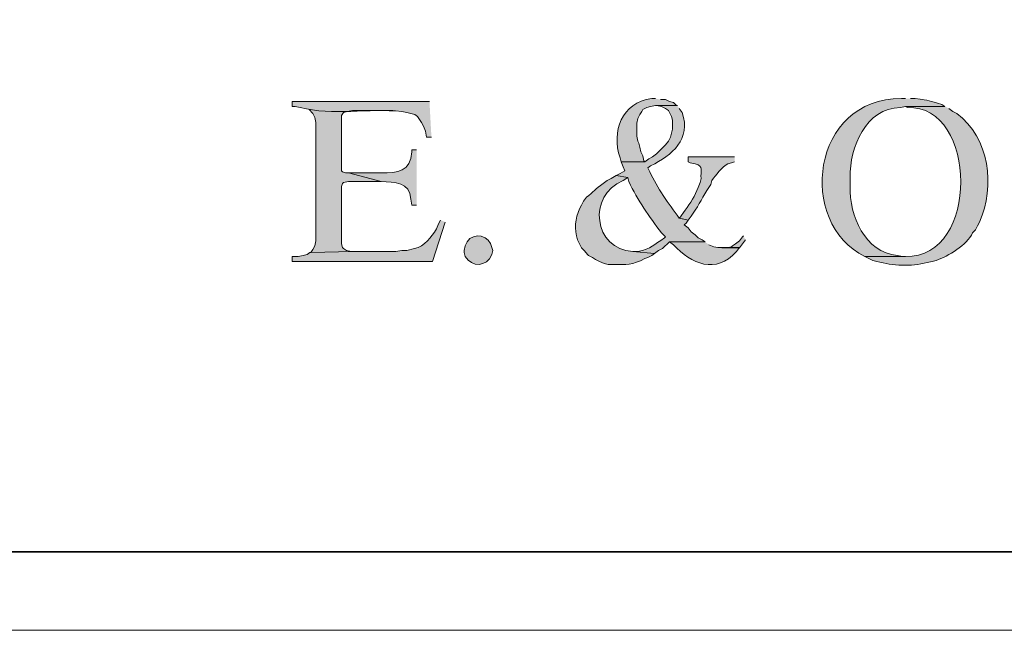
# Model space of a CAD drawing. Header units: inches. Extents: x 1352 to 2050, y -1711 to -1289.
# Tile 8 of 256: x 1500 to 1521, y -1711 to -1698. Entities that reach past the tile are written whole.
import ezdxf

# ---------------------------------------------------------------- set-up
doc = ezdxf.new("R2010")
doc.units = ezdxf.units.IN
doc.header["$MEASUREMENT"] = 0
doc.layers.add('图层 1', color=7, linetype='Continuous')

# ---------------------------------------------------------------- blocks, each defined once
blk = doc.blocks.new('block 4')
at = {"layer": '图层 1', "lineweight": 0}
blk.add_lwpolyline([(1352.197, -1289.051), (1647.55, -1289.051), (1647.55, -1711.067), (1352.197, -1711.067), (1352.197, -1289.051)], dxfattribs=at)
blk = doc.blocks.new('block 5')
at = {"layer": '图层 1', "lineweight": 0}
blk.add_lwpolyline([(1352.197, -1289.051), (1647.55, -1289.051), (1647.55, -1711.067), (1352.197, -1711.067), (1352.197, -1289.051)], dxfattribs=at)
blk = doc.blocks.new('block 7')
at = {"layer": '图层 1', "lineweight": 0}
blk.add_lwpolyline([(1352.197, -1289.051), (1647.55, -1289.051), (1647.55, -1711.067), (1352.197, -1711.067), (1352.197, -1289.051)], dxfattribs=at)
at = {"layer": '图层 1', "color": 250, "lineweight": 35, "true_color": 0x221814}
blk.add_lwpolyline([(1352.374, -1289.228), (1647.374, -1289.228), (1647.374, -1709.386), (1352.374, -1709.386), (1352.374, -1289.228)], dxfattribs=at)
blk = doc.blocks.new('block 8')
at = {"layer": '图层 1', "true_color": 0x221814}
h = blk.add_hatch(color=250, dxfattribs=at)
edge = h.paths.add_edge_path()
edge.add_spline(control_points=[(1508.491, -1699.729), (1508.491, -1699.729), (1505.549, -1699.729), (1505.549, -1699.729), (1505.549, -1699.729), (1505.549, -1699.835), (1505.549, -1699.835), (1505.549, -1699.835), (1505.612, -1699.835), (1505.612, -1699.835), (1505.612, -1699.835), (1505.718, -1699.856), (1505.718, -1699.856), (1506.428, -1700.036), (1507.18, -1699.869), (1507.898, -1699.941), (1507.898, -1699.941), (1508.004, -1699.962), (1508.004, -1699.962), (1508.004, -1699.962), (1508.174, -1700.004), (1508.174, -1700.004), (1508.174, -1700.004), (1508.237, -1700.046), (1508.237, -1700.046), (1508.237, -1700.046), (1508.322, -1700.174), (1508.322, -1700.174), (1508.322, -1700.174), (1508.364, -1700.259), (1508.364, -1700.259), (1508.364, -1700.259), (1508.406, -1700.364), (1508.406, -1700.364), (1508.406, -1700.364), (1508.427, -1700.491), (1508.427, -1700.491), (1508.427, -1700.491), (1508.533, -1700.491), (1508.533, -1700.491)], knot_values=[0, 0, 0, 0, 0.352778, 0.352778, 0.352778, 0.705556, 0.705556, 0.705556, 1.058333, 1.058333, 1.058333, 1.411111, 1.411111, 1.411111, 1.763889, 1.763889, 1.763889, 2.116667, 2.116667, 2.116667, 2.469444, 2.469444, 2.469444, 2.822222, 2.822222, 2.822222, 3.175, 3.175, 3.175, 3.527778, 3.527778, 3.527778, 3.880556, 3.880556, 3.880556, 4.233333, 4.233333, 4.233333, 4.586111, 4.586111, 4.586111, 4.586111], degree=3, periodic=0)
edge.add_line((1508.533, -1700.491), (1508.491, -1699.729))
h = blk.add_hatch(color=250, dxfattribs=at)
edge = h.paths.add_edge_path()
edge.add_spline(control_points=[(1513.338, -1699.666), (1513.338, -1699.666), (1513.254, -1699.666), (1513.254, -1699.666), (1512.602, -1699.745), (1512.389, -1700.371), (1512.576, -1700.936), (1512.576, -1700.936), (1512.597, -1701.02), (1512.597, -1701.02), (1512.597, -1701.02), (1513.106, -1701.02), (1513.106, -1701.02), (1513.106, -1701.02), (1513.084, -1700.999), (1513.084, -1700.999), (1513.084, -1700.999), (1513.063, -1700.893), (1513.063, -1700.893), (1513.063, -1700.893), (1513.021, -1700.809), (1513.021, -1700.809), (1513.021, -1700.809), (1512.999, -1700.703), (1512.999, -1700.703), (1512.999, -1700.703), (1512.978, -1700.618), (1512.978, -1700.618), (1512.978, -1700.618), (1512.957, -1700.576), (1512.957, -1700.576), (1512.957, -1700.576), (1512.936, -1700.47), (1512.936, -1700.47), (1512.936, -1700.47), (1512.936, -1700.195), (1512.936, -1700.195), (1512.936, -1700.195), (1512.957, -1700.089), (1512.957, -1700.089), (1512.957, -1700.089), (1512.999, -1700.004), (1512.999, -1700.004), (1512.999, -1700.004), (1513.042, -1699.941), (1513.042, -1699.941), (1513.042, -1699.941), (1513.063, -1699.898), (1513.063, -1699.898), (1513.063, -1699.898), (1513.148, -1699.856), (1513.148, -1699.856), (1513.148, -1699.856), (1513.232, -1699.835), (1513.232, -1699.835), (1513.232, -1699.835), (1513.338, -1699.814), (1513.338, -1699.814), (1513.338, -1699.814), (1513.804, -1699.814), (1513.804, -1699.814), (1513.804, -1699.814), (1513.783, -1699.814), (1513.783, -1699.814), (1513.783, -1699.814), (1513.719, -1699.75), (1513.719, -1699.75), (1513.719, -1699.75), (1513.635, -1699.729), (1513.635, -1699.729), (1513.635, -1699.729), (1513.55, -1699.687), (1513.55, -1699.687), (1513.55, -1699.687), (1513.444, -1699.687), (1513.444, -1699.687)], knot_values=[0, 0, 0, 0, 0.352778, 0.352778, 0.352778, 0.705556, 0.705556, 0.705556, 1.058333, 1.058333, 1.058333, 1.411111, 1.411111, 1.411111, 1.763889, 1.763889, 1.763889, 2.116667, 2.116667, 2.116667, 2.469444, 2.469444, 2.469444, 2.822222, 2.822222, 2.822222, 3.175, 3.175, 3.175, 3.527778, 3.527778, 3.527778, 3.880556, 3.880556, 3.880556, 4.233333, 4.233333, 4.233333, 4.586111, 4.586111, 4.586111, 4.938889, 4.938889, 4.938889, 5.291667, 5.291667, 5.291667, 5.644444, 5.644444, 5.644444, 5.997222, 5.997222, 5.997222, 6.35, 6.35, 6.35, 6.702778, 6.702778, 6.702778, 7.055556, 7.055556, 7.055556, 7.408333, 7.408333, 7.408333, 7.761111, 7.761111, 7.761111, 8.113889, 8.113889, 8.113889, 8.466667, 8.466667, 8.466667, 8.819444, 8.819444, 8.819444, 8.819444], degree=3, periodic=0)
edge.add_line((1513.444, -1699.687), (1513.338, -1699.666))
h = blk.add_hatch(color=250, dxfattribs=at)
edge = h.paths.add_edge_path()
edge.add_spline(control_points=[(1518.694, -1699.666), (1518.694, -1699.666), (1518.609, -1699.666), (1518.609, -1699.666), (1516.671, -1699.646), (1516.357, -1702.334), (1517.826, -1703.053), (1517.826, -1703.053), (1518.694, -1703.053), (1518.694, -1703.053), (1518.694, -1703.053), (1518.63, -1703.053), (1518.63, -1703.053), (1518.63, -1703.053), (1518.524, -1703.031), (1518.524, -1703.031), (1517.821, -1702.964), (1517.493, -1702.173), (1517.508, -1701.549), (1517.508, -1701.549), (1517.508, -1701.359), (1517.508, -1701.359), (1517.499, -1700.712), (1517.839, -1699.866), (1518.587, -1699.856), (1518.587, -1699.856), (1518.694, -1699.835), (1518.694, -1699.835), (1518.694, -1699.835), (1519.54, -1699.835), (1519.54, -1699.835), (1519.54, -1699.835), (1519.477, -1699.793), (1519.477, -1699.793), (1519.178, -1699.705), (1519.235, -1699.703), (1518.905, -1699.666), (1518.905, -1699.666), (1518.799, -1699.666), (1518.799, -1699.666)], knot_values=[0, 0, 0, 0, 0.352778, 0.352778, 0.352778, 0.705556, 0.705556, 0.705556, 1.058333, 1.058333, 1.058333, 1.411111, 1.411111, 1.411111, 1.763889, 1.763889, 1.763889, 2.116667, 2.116667, 2.116667, 2.469444, 2.469444, 2.469444, 2.822222, 2.822222, 2.822222, 3.175, 3.175, 3.175, 3.527778, 3.527778, 3.527778, 3.880556, 3.880556, 3.880556, 4.233333, 4.233333, 4.233333, 4.586111, 4.586111, 4.586111, 4.586111], degree=3, periodic=0)
edge.add_line((1518.799, -1699.666), (1518.694, -1699.666))
h = blk.add_hatch(color=250, dxfattribs=at)
edge = h.paths.add_edge_path()
edge.add_spline(control_points=[(1519.54, -1699.835), (1519.54, -1699.835), (1518.694, -1699.835), (1518.694, -1699.835), (1518.694, -1699.835), (1518.736, -1699.856), (1518.736, -1699.856), (1520.242, -1699.803), (1520.293, -1703.088), (1518.694, -1703.053), (1518.694, -1703.053), (1517.826, -1703.053), (1517.826, -1703.053), (1517.826, -1703.053), (1517.995, -1703.137), (1517.995, -1703.137), (1517.995, -1703.137), (1518.079, -1703.158), (1518.079, -1703.158), (1518.433, -1703.249), (1518.804, -1703.275), (1519.159, -1703.179), (1519.159, -1703.179), (1519.265, -1703.158), (1519.265, -1703.158), (1519.265, -1703.158), (1519.349, -1703.137), (1519.349, -1703.137), (1519.615, -1703.046), (1520.009, -1702.805), (1520.133, -1702.544), (1520.133, -1702.544), (1520.196, -1702.481), (1520.196, -1702.481), (1520.196, -1702.481), (1520.239, -1702.396), (1520.239, -1702.396), (1520.239, -1702.396), (1520.281, -1702.312), (1520.281, -1702.312), (1520.624, -1701.548), (1520.495, -1700.509), (1519.794, -1699.983), (1519.794, -1699.983), (1519.709, -1699.941), (1519.709, -1699.941), (1519.709, -1699.941), (1519.625, -1699.878), (1519.625, -1699.878)], knot_values=[0, 0, 0, 0, 0.352778, 0.352778, 0.352778, 0.705556, 0.705556, 0.705556, 1.058333, 1.058333, 1.058333, 1.411111, 1.411111, 1.411111, 1.763889, 1.763889, 1.763889, 2.116667, 2.116667, 2.116667, 2.469444, 2.469444, 2.469444, 2.822222, 2.822222, 2.822222, 3.175, 3.175, 3.175, 3.527778, 3.527778, 3.527778, 3.880556, 3.880556, 3.880556, 4.233333, 4.233333, 4.233333, 4.586111, 4.586111, 4.586111, 4.938889, 4.938889, 4.938889, 5.291667, 5.291667, 5.291667, 5.644444, 5.644444, 5.644444, 5.644444], degree=3, periodic=0)
edge.add_line((1519.625, -1699.878), (1519.54, -1699.835))
for points in [[(1505.909, -1699.898), (1505.994, -1699.983), (1506.035, -1700.067), (1506.057, -1700.174), (1506.057, -1702.713), (1506.035, -1702.819), (1505.994, -1702.904), (1505.951, -1702.968), (1506.841, -1702.947), (1506.819, -1702.947), (1506.713, -1702.925), (1506.65, -1702.883), (1506.628, -1702.861), (1506.607, -1702.777), (1506.607, -1701.55), (1506.628, -1701.486), (1506.65, -1701.465), (1506.755, -1701.444), (1507.454, -1701.444), (1506.755, -1701.254), (1506.693, -1701.254), (1506.628, -1701.232), (1506.607, -1701.211), (1506.607, -1700.025), (1506.65, -1699.962), (1506.734, -1699.941), (1506.841, -1699.92), (1507.708, -1699.92)], [(1515.222, -1702.608), (1515.201, -1702.629), (1515.137, -1702.714), (1515.053, -1702.777), (1514.989, -1702.82), (1514.968, -1702.841), (1514.862, -1702.862), (1514.757, -1702.862), (1515.137, -1702.862), (1515.264, -1702.692)]]:
    blk.add_hatch(color=250, dxfattribs=at).paths.add_polyline_path(points)
h = blk.add_hatch(color=250, dxfattribs=at)
edge = h.paths.add_edge_path()
edge.add_spline(control_points=[(1513.804, -1699.814), (1513.804, -1699.814), (1513.339, -1699.814), (1513.339, -1699.814), (1513.339, -1699.814), (1513.359, -1699.814), (1513.359, -1699.814), (1513.359, -1699.814), (1513.465, -1699.835), (1513.465, -1699.835), (1513.465, -1699.835), (1513.55, -1699.878), (1513.55, -1699.878), (1513.55, -1699.878), (1513.613, -1699.92), (1513.613, -1699.92), (1513.613, -1699.92), (1513.677, -1700.046), (1513.677, -1700.046), (1513.677, -1700.046), (1513.698, -1700.131), (1513.698, -1700.131), (1513.698, -1700.131), (1513.698, -1700.322), (1513.698, -1700.322), (1513.698, -1700.322), (1513.656, -1700.491), (1513.656, -1700.491), (1513.656, -1700.491), (1513.613, -1700.576), (1513.613, -1700.576), (1513.613, -1700.576), (1513.55, -1700.66), (1513.55, -1700.66), (1513.55, -1700.66), (1513.359, -1700.851), (1513.359, -1700.851), (1513.359, -1700.851), (1513.275, -1700.915), (1513.275, -1700.915), (1513.275, -1700.915), (1513.191, -1700.957), (1513.191, -1700.957), (1513.191, -1700.957), (1513.106, -1701.02), (1513.106, -1701.02), (1513.106, -1701.02), (1512.597, -1701.02), (1512.597, -1701.02), (1512.597, -1701.02), (1512.64, -1701.126), (1512.64, -1701.126), (1512.64, -1701.126), (1512.682, -1701.211), (1512.682, -1701.211), (1512.682, -1701.211), (1512.577, -1701.274), (1512.577, -1701.274), (1512.577, -1701.274), (1512.492, -1701.317), (1512.492, -1701.317), (1512.492, -1701.317), (1512.746, -1701.359), (1512.746, -1701.359), (1512.746, -1701.359), (1512.767, -1701.444), (1512.767, -1701.444), (1512.951, -1701.847), (1513.199, -1702.192), (1513.465, -1702.544), (1513.465, -1702.544), (1513.55, -1702.629), (1513.55, -1702.629), (1513.55, -1702.629), (1513.529, -1702.65), (1513.529, -1702.65), (1513.287, -1702.81), (1513.254, -1702.874), (1512.958, -1702.947), (1512.958, -1702.947), (1512.851, -1702.947), (1512.851, -1702.947), (1512.851, -1702.947), (1513.317, -1702.989), (1513.317, -1702.989), (1513.317, -1702.989), (1513.402, -1702.925), (1513.402, -1702.925), (1513.402, -1702.925), (1513.487, -1702.883), (1513.487, -1702.883), (1513.487, -1702.883), (1513.635, -1702.735), (1513.635, -1702.735), (1513.635, -1702.735), (1514.397, -1702.735), (1514.397, -1702.735), (1514.397, -1702.735), (1514.333, -1702.692), (1514.333, -1702.692), (1514.333, -1702.692), (1514.249, -1702.65), (1514.249, -1702.65), (1514.249, -1702.65), (1514.185, -1702.587), (1514.185, -1702.587), (1514.185, -1702.587), (1514.101, -1702.523), (1514.101, -1702.523), (1514.101, -1702.523), (1514.037, -1702.438), (1514.037, -1702.438), (1514.037, -1702.438), (1513.952, -1702.375), (1513.952, -1702.375), (1513.952, -1702.375), (1513.994, -1702.333), (1513.994, -1702.333), (1513.994, -1702.333), (1514.037, -1702.269), (1514.037, -1702.269), (1514.037, -1702.269), (1513.846, -1702.227), (1513.846, -1702.227), (1513.608, -1701.912), (1513.383, -1701.59), (1513.211, -1701.232), (1513.211, -1701.232), (1513.169, -1701.147), (1513.169, -1701.147), (1513.169, -1701.147), (1513.232, -1701.105), (1513.232, -1701.105), (1513.696, -1700.875), (1514.101, -1700.541), (1513.91, -1699.962), (1513.91, -1699.962), (1513.846, -1699.878), (1513.846, -1699.878)], knot_values=[0, 0, 0, 0, 0.352778, 0.352778, 0.352778, 0.705556, 0.705556, 0.705556, 1.058333, 1.058333, 1.058333, 1.411111, 1.411111, 1.411111, 1.763889, 1.763889, 1.763889, 2.116667, 2.116667, 2.116667, 2.469444, 2.469444, 2.469444, 2.822222, 2.822222, 2.822222, 3.175, 3.175, 3.175, 3.527778, 3.527778, 3.527778, 3.880556, 3.880556, 3.880556, 4.233333, 4.233333, 4.233333, 4.586111, 4.586111, 4.586111, 4.938889, 4.938889, 4.938889, 5.291667, 5.291667, 5.291667, 5.644444, 5.644444, 5.644444, 5.997222, 5.997222, 5.997222, 6.35, 6.35, 6.35, 6.702778, 6.702778, 6.702778, 7.055556, 7.055556, 7.055556, 7.408333, 7.408333, 7.408333, 7.761111, 7.761111, 7.761111, 8.113889, 8.113889, 8.113889, 8.466667, 8.466667, 8.466667, 8.819444, 8.819444, 8.819444, 9.172222, 9.172222, 9.172222, 9.525, 9.525, 9.525, 9.877778, 9.877778, 9.877778, 10.230556, 10.230556, 10.230556, 10.583333, 10.583333, 10.583333, 10.936111, 10.936111, 10.936111, 11.288889, 11.288889, 11.288889, 11.641667, 11.641667, 11.641667, 11.994444, 11.994444, 11.994444, 12.347222, 12.347222, 12.347222, 12.7, 12.7, 12.7, 13.052778, 13.052778, 13.052778, 13.405556, 13.405556, 13.405556, 13.758333, 13.758333, 13.758333, 14.111111, 14.111111, 14.111111, 14.463889, 14.463889, 14.463889, 14.816667, 14.816667, 14.816667, 15.169444, 15.169444, 15.169444, 15.522222, 15.522222, 15.522222, 15.875, 15.875, 15.875, 16.227778, 16.227778, 16.227778, 16.227778], degree=3, periodic=0)
edge.add_line((1513.846, -1699.878), (1513.804, -1699.814))
h = blk.add_hatch(color=250, dxfattribs=at)
edge = h.paths.add_edge_path()
edge.add_spline(control_points=[(1508.216, -1700.766), (1508.216, -1700.766), (1508.11, -1700.766), (1508.11, -1700.766), (1508.11, -1700.766), (1508.11, -1700.809), (1508.11, -1700.809), (1508.093, -1701.229), (1507.809, -1701.269), (1507.454, -1701.254), (1507.454, -1701.254), (1506.755, -1701.254), (1506.755, -1701.254), (1506.755, -1701.254), (1507.454, -1701.444), (1507.454, -1701.444), (1507.742, -1701.467), (1508.078, -1701.443), (1508.089, -1701.825), (1508.089, -1701.825), (1508.11, -1701.951), (1508.11, -1701.951), (1508.11, -1701.951), (1508.216, -1701.951), (1508.216, -1701.951)], knot_values=[0, 0, 0, 0, 0.352778, 0.352778, 0.352778, 0.705556, 0.705556, 0.705556, 1.058333, 1.058333, 1.058333, 1.411111, 1.411111, 1.411111, 1.763889, 1.763889, 1.763889, 2.116667, 2.116667, 2.116667, 2.469444, 2.469444, 2.469444, 2.822222, 2.822222, 2.822222, 2.822222], degree=3, periodic=0)
edge.add_line((1508.216, -1701.951), (1508.216, -1700.766))
h = blk.add_hatch(color=250, dxfattribs=at)
edge = h.paths.add_edge_path()
edge.add_spline(control_points=[(1515.031, -1700.915), (1515.031, -1700.915), (1514.037, -1700.915), (1514.037, -1700.915), (1514.037, -1700.915), (1514.037, -1701.02), (1514.037, -1701.02), (1514.037, -1701.02), (1514.079, -1701.041), (1514.079, -1701.041), (1514.079, -1701.041), (1514.185, -1701.063), (1514.185, -1701.063), (1514.39, -1701.111), (1514.291, -1701.221), (1514.312, -1701.38), (1514.312, -1701.38), (1514.29, -1701.465), (1514.29, -1701.465), (1514.29, -1701.465), (1514.248, -1701.57), (1514.248, -1701.57), (1514.188, -1701.749), (1514.078, -1701.903), (1513.973, -1702.057), (1513.973, -1702.057), (1513.847, -1702.227), (1513.847, -1702.227), (1513.847, -1702.227), (1514.037, -1702.269), (1514.037, -1702.269), (1514.037, -1702.269), (1514.1, -1702.184), (1514.1, -1702.184), (1514.1, -1702.184), (1514.142, -1702.121), (1514.142, -1702.121), (1514.274, -1701.948), (1514.355, -1701.748), (1514.481, -1701.57), (1514.481, -1701.57), (1514.524, -1701.507), (1514.524, -1701.507), (1514.524, -1701.507), (1514.545, -1701.422), (1514.545, -1701.422), (1514.64, -1701.297), (1514.741, -1701.15), (1514.883, -1701.063), (1514.883, -1701.063), (1514.968, -1701.041), (1514.968, -1701.041), (1514.968, -1701.041), (1515.031, -1701.02), (1515.031, -1701.02)], knot_values=[0, 0, 0, 0, 0.352778, 0.352778, 0.352778, 0.705556, 0.705556, 0.705556, 1.058333, 1.058333, 1.058333, 1.411111, 1.411111, 1.411111, 1.763889, 1.763889, 1.763889, 2.116667, 2.116667, 2.116667, 2.469444, 2.469444, 2.469444, 2.822222, 2.822222, 2.822222, 3.175, 3.175, 3.175, 3.527778, 3.527778, 3.527778, 3.880556, 3.880556, 3.880556, 4.233333, 4.233333, 4.233333, 4.586111, 4.586111, 4.586111, 4.938889, 4.938889, 4.938889, 5.291667, 5.291667, 5.291667, 5.644444, 5.644444, 5.644444, 5.997222, 5.997222, 5.997222, 6.35, 6.35, 6.35, 6.35], degree=3, periodic=0)
edge.add_line((1515.031, -1701.02), (1515.031, -1700.915))
h = blk.add_hatch(color=250, dxfattribs=at)
edge = h.paths.add_edge_path()
edge.add_spline(control_points=[(1512.492, -1701.317), (1512.492, -1701.317), (1512.385, -1701.38), (1512.385, -1701.38), (1512.385, -1701.38), (1512.301, -1701.422), (1512.301, -1701.422), (1512.301, -1701.422), (1512.216, -1701.486), (1512.216, -1701.486), (1512.041, -1701.597), (1512.013, -1701.667), (1511.856, -1701.782), (1511.856, -1701.782), (1511.793, -1701.867), (1511.793, -1701.867), (1511.793, -1701.867), (1511.751, -1701.952), (1511.751, -1701.952), (1511.633, -1702.146), (1511.589, -1702.386), (1511.645, -1702.608), (1511.645, -1702.608), (1511.666, -1702.692), (1511.666, -1702.692), (1511.666, -1702.692), (1511.751, -1702.862), (1511.751, -1702.862), (1511.751, -1702.862), (1511.814, -1702.926), (1511.814, -1702.926), (1511.814, -1702.926), (1511.878, -1703.01), (1511.878, -1703.01), (1511.878, -1703.01), (1511.899, -1703.031), (1511.899, -1703.031), (1511.899, -1703.031), (1511.984, -1703.073), (1511.984, -1703.073), (1511.984, -1703.073), (1512.047, -1703.116), (1512.047, -1703.116), (1512.047, -1703.116), (1512.132, -1703.158), (1512.132, -1703.158), (1512.132, -1703.158), (1512.237, -1703.201), (1512.237, -1703.201), (1512.237, -1703.201), (1512.323, -1703.221), (1512.323, -1703.221), (1512.323, -1703.221), (1512.428, -1703.221), (1512.428, -1703.221), (1512.714, -1703.225), (1512.839, -1703.236), (1513.105, -1703.095), (1513.105, -1703.095), (1513.169, -1703.073), (1513.169, -1703.073), (1513.169, -1703.073), (1513.254, -1703.031), (1513.254, -1703.031), (1513.254, -1703.031), (1513.317, -1702.989), (1513.317, -1702.989), (1513.317, -1702.989), (1512.852, -1702.947), (1512.852, -1702.947), (1512.011, -1702.9), (1511.863, -1701.743), (1512.64, -1701.422), (1512.64, -1701.422), (1512.746, -1701.359), (1512.746, -1701.359)], knot_values=[0, 0, 0, 0, 0.352778, 0.352778, 0.352778, 0.705556, 0.705556, 0.705556, 1.058333, 1.058333, 1.058333, 1.411111, 1.411111, 1.411111, 1.763889, 1.763889, 1.763889, 2.116667, 2.116667, 2.116667, 2.469444, 2.469444, 2.469444, 2.822222, 2.822222, 2.822222, 3.175, 3.175, 3.175, 3.527778, 3.527778, 3.527778, 3.880556, 3.880556, 3.880556, 4.233333, 4.233333, 4.233333, 4.586111, 4.586111, 4.586111, 4.938889, 4.938889, 4.938889, 5.291667, 5.291667, 5.291667, 5.644444, 5.644444, 5.644444, 5.997222, 5.997222, 5.997222, 6.35, 6.35, 6.35, 6.702778, 6.702778, 6.702778, 7.055556, 7.055556, 7.055556, 7.408333, 7.408333, 7.408333, 7.761111, 7.761111, 7.761111, 8.113889, 8.113889, 8.113889, 8.466667, 8.466667, 8.466667, 8.819444, 8.819444, 8.819444, 8.819444], degree=3, periodic=0)
edge.add_line((1512.746, -1701.359), (1512.492, -1701.317))
h = blk.add_hatch(color=250, dxfattribs=at)
edge = h.paths.add_edge_path()
edge.add_spline(control_points=[(1508.724, -1702.269), (1508.724, -1702.269), (1508.681, -1702.354), (1508.681, -1702.354), (1508.681, -1702.354), (1508.639, -1702.459), (1508.639, -1702.459), (1508.529, -1702.636), (1508.388, -1702.833), (1508.173, -1702.883), (1508.173, -1702.883), (1508.004, -1702.925), (1508.004, -1702.925), (1508.004, -1702.925), (1507.899, -1702.925), (1507.899, -1702.925), (1507.899, -1702.925), (1507.772, -1702.947), (1507.772, -1702.947), (1507.772, -1702.947), (1506.84, -1702.947), (1506.84, -1702.947), (1506.84, -1702.947), (1505.951, -1702.968), (1505.951, -1702.968), (1505.951, -1702.968), (1505.93, -1702.968), (1505.93, -1702.968), (1505.93, -1702.968), (1505.866, -1703.01), (1505.866, -1703.01), (1505.866, -1703.01), (1505.782, -1703.031), (1505.782, -1703.031), (1505.782, -1703.031), (1505.676, -1703.053), (1505.676, -1703.053), (1505.676, -1703.053), (1505.549, -1703.053), (1505.549, -1703.053), (1505.549, -1703.053), (1505.549, -1703.158), (1505.549, -1703.158), (1505.549, -1703.158), (1508.555, -1703.158), (1508.555, -1703.158), (1508.555, -1703.158), (1508.83, -1702.312), (1508.83, -1702.312)], knot_values=[0, 0, 0, 0, 0.352778, 0.352778, 0.352778, 0.705556, 0.705556, 0.705556, 1.058333, 1.058333, 1.058333, 1.411111, 1.411111, 1.411111, 1.763889, 1.763889, 1.763889, 2.116667, 2.116667, 2.116667, 2.469444, 2.469444, 2.469444, 2.822222, 2.822222, 2.822222, 3.175, 3.175, 3.175, 3.527778, 3.527778, 3.527778, 3.880556, 3.880556, 3.880556, 4.233333, 4.233333, 4.233333, 4.586111, 4.586111, 4.586111, 4.938889, 4.938889, 4.938889, 5.291667, 5.291667, 5.291667, 5.644444, 5.644444, 5.644444, 5.644444], degree=3, periodic=0)
edge.add_line((1508.83, -1702.312), (1508.724, -1702.269))
h = blk.add_hatch(color=250, dxfattribs=at)
edge = h.paths.add_edge_path()
edge.add_spline(control_points=[(1509.232, -1702.925), (1509.232, -1702.925), (1509.254, -1702.82), (1509.254, -1702.82), (1509.254, -1702.82), (1509.296, -1702.735), (1509.296, -1702.735), (1509.437, -1702.518), (1509.796, -1702.597), (1509.825, -1702.861), (1509.825, -1702.861), (1509.846, -1702.925), (1509.846, -1702.925), (1509.846, -1702.925), (1509.825, -1703.01), (1509.825, -1703.01), (1509.717, -1703.28), (1509.403, -1703.286), (1509.254, -1703.052), (1509.254, -1703.052), (1509.232, -1702.968), (1509.232, -1702.968), (1509.232, -1702.968), (1509.232, -1702.925), (1509.232, -1702.925)], knot_values=[0, 0, 0, 0, 0.352778, 0.352778, 0.352778, 0.705556, 0.705556, 0.705556, 1.058333, 1.058333, 1.058333, 1.411111, 1.411111, 1.411111, 1.763889, 1.763889, 1.763889, 2.116667, 2.116667, 2.116667, 2.469444, 2.469444, 2.469444, 2.822222, 2.822222, 2.822222, 2.822222], degree=3, periodic=0)
edge.add_line((1509.232, -1702.925), (1509.232, -1702.925))
h = blk.add_hatch(color=250, dxfattribs=at)
edge = h.paths.add_edge_path()
edge.add_spline(control_points=[(1514.397, -1702.735), (1514.397, -1702.735), (1513.635, -1702.735), (1513.635, -1702.735), (1513.635, -1702.735), (1513.719, -1702.798), (1513.719, -1702.798), (1514.106, -1703.217), (1514.628, -1703.434), (1515.074, -1702.947), (1515.074, -1702.947), (1515.138, -1702.861), (1515.138, -1702.861), (1515.138, -1702.861), (1514.671, -1702.861), (1514.671, -1702.861), (1514.671, -1702.861), (1514.587, -1702.841), (1514.587, -1702.841), (1514.587, -1702.841), (1514.481, -1702.798), (1514.481, -1702.798)], knot_values=[0, 0, 0, 0, 0.352778, 0.352778, 0.352778, 0.705556, 0.705556, 0.705556, 1.058333, 1.058333, 1.058333, 1.411111, 1.411111, 1.411111, 1.763889, 1.763889, 1.763889, 2.116667, 2.116667, 2.116667, 2.469444, 2.469444, 2.469444, 2.469444], degree=3, periodic=0)
edge.add_line((1514.481, -1702.798), (1514.397, -1702.735))
at = {"layer": '图层 1', "lineweight": 0}
for points in [[(1352.197, -1289.051), (1647.55, -1289.051), (1647.55, -1711.067), (1352.197, -1711.067), (1352.197, -1289.051)], [(1505.909, -1699.898), (1505.994, -1699.983), (1506.035, -1700.067), (1506.057, -1700.174), (1506.057, -1702.713), (1506.035, -1702.819), (1505.994, -1702.904), (1505.951, -1702.968), (1506.841, -1702.947), (1506.819, -1702.947), (1506.713, -1702.925), (1506.65, -1702.883), (1506.628, -1702.861), (1506.607, -1702.777), (1506.607, -1701.55), (1506.628, -1701.486), (1506.65, -1701.465), (1506.755, -1701.444), (1507.454, -1701.444), (1506.755, -1701.254), (1506.693, -1701.254), (1506.628, -1701.232), (1506.607, -1701.211), (1506.607, -1700.025), (1506.65, -1699.962), (1506.734, -1699.941), (1506.841, -1699.92), (1507.708, -1699.92)], [(1515.222, -1702.608), (1515.201, -1702.629), (1515.137, -1702.714), (1515.053, -1702.777), (1514.989, -1702.82), (1514.968, -1702.841), (1514.862, -1702.862), (1514.757, -1702.862), (1515.137, -1702.862), (1515.264, -1702.692)]]:
    blk.add_lwpolyline(points, dxfattribs=at)
for points, knots in [([(1508.491, -1699.729), (1508.491, -1699.729), (1505.549, -1699.729), (1505.549, -1699.729), (1505.549, -1699.729), (1505.549, -1699.835), (1505.549, -1699.835), (1505.549, -1699.835), (1505.612, -1699.835), (1505.612, -1699.835), (1505.612, -1699.835), (1505.718, -1699.856), (1505.718, -1699.856), (1506.428, -1700.036), (1507.18, -1699.869), (1507.898, -1699.941), (1507.898, -1699.941), (1508.004, -1699.962), (1508.004, -1699.962), (1508.004, -1699.962), (1508.174, -1700.004), (1508.174, -1700.004), (1508.174, -1700.004), (1508.237, -1700.046), (1508.237, -1700.046), (1508.237, -1700.046), (1508.322, -1700.174), (1508.322, -1700.174), (1508.322, -1700.174), (1508.364, -1700.259), (1508.364, -1700.259), (1508.364, -1700.259), (1508.406, -1700.364), (1508.406, -1700.364), (1508.406, -1700.364), (1508.427, -1700.491), (1508.427, -1700.491), (1508.427, -1700.491), (1508.533, -1700.491), (1508.533, -1700.491)], [0, 0, 0, 0, 1, 1, 1, 2, 2, 2, 3, 3, 3, 4, 4, 4, 5, 5, 5, 6, 6, 6, 7, 7, 7, 8, 8, 8, 9, 9, 9, 10, 10, 10, 11, 11, 11, 12, 12, 12, 13, 13, 13, 13]), ([(1513.338, -1699.666), (1513.338, -1699.666), (1513.254, -1699.666), (1513.254, -1699.666), (1512.602, -1699.745), (1512.389, -1700.371), (1512.576, -1700.936), (1512.576, -1700.936), (1512.597, -1701.02), (1512.597, -1701.02), (1512.597, -1701.02), (1513.106, -1701.02), (1513.106, -1701.02), (1513.106, -1701.02), (1513.084, -1700.999), (1513.084, -1700.999), (1513.084, -1700.999), (1513.063, -1700.893), (1513.063, -1700.893), (1513.063, -1700.893), (1513.021, -1700.809), (1513.021, -1700.809), (1513.021, -1700.809), (1512.999, -1700.703), (1512.999, -1700.703), (1512.999, -1700.703), (1512.978, -1700.618), (1512.978, -1700.618), (1512.978, -1700.618), (1512.957, -1700.576), (1512.957, -1700.576), (1512.957, -1700.576), (1512.936, -1700.47), (1512.936, -1700.47), (1512.936, -1700.47), (1512.936, -1700.195), (1512.936, -1700.195), (1512.936, -1700.195), (1512.957, -1700.089), (1512.957, -1700.089), (1512.957, -1700.089), (1512.999, -1700.004), (1512.999, -1700.004), (1512.999, -1700.004), (1513.042, -1699.941), (1513.042, -1699.941), (1513.042, -1699.941), (1513.063, -1699.898), (1513.063, -1699.898), (1513.063, -1699.898), (1513.148, -1699.856), (1513.148, -1699.856), (1513.148, -1699.856), (1513.232, -1699.835), (1513.232, -1699.835), (1513.232, -1699.835), (1513.338, -1699.814), (1513.338, -1699.814), (1513.338, -1699.814), (1513.804, -1699.814), (1513.804, -1699.814), (1513.804, -1699.814), (1513.783, -1699.814), (1513.783, -1699.814), (1513.783, -1699.814), (1513.719, -1699.75), (1513.719, -1699.75), (1513.719, -1699.75), (1513.635, -1699.729), (1513.635, -1699.729), (1513.635, -1699.729), (1513.55, -1699.687), (1513.55, -1699.687), (1513.55, -1699.687), (1513.444, -1699.687), (1513.444, -1699.687)], [0, 0, 0, 0, 1, 1, 1, 2, 2, 2, 3, 3, 3, 4, 4, 4, 5, 5, 5, 6, 6, 6, 7, 7, 7, 8, 8, 8, 9, 9, 9, 10, 10, 10, 11, 11, 11, 12, 12, 12, 13, 13, 13, 14, 14, 14, 15, 15, 15, 16, 16, 16, 17, 17, 17, 18, 18, 18, 19, 19, 19, 20, 20, 20, 21, 21, 21, 22, 22, 22, 23, 23, 23, 24, 24, 24, 25, 25, 25, 25]), ([(1518.694, -1699.666), (1518.694, -1699.666), (1518.609, -1699.666), (1518.609, -1699.666), (1516.671, -1699.646), (1516.357, -1702.334), (1517.826, -1703.053), (1517.826, -1703.053), (1518.694, -1703.053), (1518.694, -1703.053), (1518.694, -1703.053), (1518.63, -1703.053), (1518.63, -1703.053), (1518.63, -1703.053), (1518.524, -1703.031), (1518.524, -1703.031), (1517.821, -1702.964), (1517.493, -1702.173), (1517.508, -1701.549), (1517.508, -1701.549), (1517.508, -1701.359), (1517.508, -1701.359), (1517.499, -1700.712), (1517.839, -1699.866), (1518.587, -1699.856), (1518.587, -1699.856), (1518.694, -1699.835), (1518.694, -1699.835), (1518.694, -1699.835), (1519.54, -1699.835), (1519.54, -1699.835), (1519.54, -1699.835), (1519.477, -1699.793), (1519.477, -1699.793), (1519.178, -1699.705), (1519.235, -1699.703), (1518.905, -1699.666), (1518.905, -1699.666), (1518.799, -1699.666), (1518.799, -1699.666)], [0, 0, 0, 0, 1, 1, 1, 2, 2, 2, 3, 3, 3, 4, 4, 4, 5, 5, 5, 6, 6, 6, 7, 7, 7, 8, 8, 8, 9, 9, 9, 10, 10, 10, 11, 11, 11, 12, 12, 12, 13, 13, 13, 13]), ([(1519.54, -1699.835), (1519.54, -1699.835), (1518.694, -1699.835), (1518.694, -1699.835), (1518.694, -1699.835), (1518.736, -1699.856), (1518.736, -1699.856), (1520.242, -1699.803), (1520.293, -1703.088), (1518.694, -1703.053), (1518.694, -1703.053), (1517.826, -1703.053), (1517.826, -1703.053), (1517.826, -1703.053), (1517.995, -1703.137), (1517.995, -1703.137), (1517.995, -1703.137), (1518.079, -1703.158), (1518.079, -1703.158), (1518.433, -1703.249), (1518.804, -1703.275), (1519.159, -1703.179), (1519.159, -1703.179), (1519.265, -1703.158), (1519.265, -1703.158), (1519.265, -1703.158), (1519.349, -1703.137), (1519.349, -1703.137), (1519.615, -1703.046), (1520.009, -1702.805), (1520.133, -1702.544), (1520.133, -1702.544), (1520.196, -1702.481), (1520.196, -1702.481), (1520.196, -1702.481), (1520.239, -1702.396), (1520.239, -1702.396), (1520.239, -1702.396), (1520.281, -1702.312), (1520.281, -1702.312), (1520.624, -1701.548), (1520.495, -1700.509), (1519.794, -1699.983), (1519.794, -1699.983), (1519.709, -1699.941), (1519.709, -1699.941), (1519.709, -1699.941), (1519.625, -1699.878), (1519.625, -1699.878)], [0, 0, 0, 0, 1, 1, 1, 2, 2, 2, 3, 3, 3, 4, 4, 4, 5, 5, 5, 6, 6, 6, 7, 7, 7, 8, 8, 8, 9, 9, 9, 10, 10, 10, 11, 11, 11, 12, 12, 12, 13, 13, 13, 14, 14, 14, 15, 15, 15, 16, 16, 16, 16]), ([(1513.804, -1699.814), (1513.804, -1699.814), (1513.339, -1699.814), (1513.339, -1699.814), (1513.339, -1699.814), (1513.359, -1699.814), (1513.359, -1699.814), (1513.359, -1699.814), (1513.465, -1699.835), (1513.465, -1699.835), (1513.465, -1699.835), (1513.55, -1699.878), (1513.55, -1699.878), (1513.55, -1699.878), (1513.613, -1699.92), (1513.613, -1699.92), (1513.613, -1699.92), (1513.677, -1700.046), (1513.677, -1700.046), (1513.677, -1700.046), (1513.698, -1700.131), (1513.698, -1700.131), (1513.698, -1700.131), (1513.698, -1700.322), (1513.698, -1700.322), (1513.698, -1700.322), (1513.656, -1700.491), (1513.656, -1700.491), (1513.656, -1700.491), (1513.613, -1700.576), (1513.613, -1700.576), (1513.613, -1700.576), (1513.55, -1700.66), (1513.55, -1700.66), (1513.55, -1700.66), (1513.359, -1700.851), (1513.359, -1700.851), (1513.359, -1700.851), (1513.275, -1700.915), (1513.275, -1700.915), (1513.275, -1700.915), (1513.191, -1700.957), (1513.191, -1700.957), (1513.191, -1700.957), (1513.106, -1701.02), (1513.106, -1701.02), (1513.106, -1701.02), (1512.597, -1701.02), (1512.597, -1701.02), (1512.597, -1701.02), (1512.64, -1701.126), (1512.64, -1701.126), (1512.64, -1701.126), (1512.682, -1701.211), (1512.682, -1701.211), (1512.682, -1701.211), (1512.577, -1701.274), (1512.577, -1701.274), (1512.577, -1701.274), (1512.492, -1701.317), (1512.492, -1701.317), (1512.492, -1701.317), (1512.746, -1701.359), (1512.746, -1701.359), (1512.746, -1701.359), (1512.767, -1701.444), (1512.767, -1701.444), (1512.951, -1701.847), (1513.199, -1702.192), (1513.465, -1702.544), (1513.465, -1702.544), (1513.55, -1702.629), (1513.55, -1702.629), (1513.55, -1702.629), (1513.529, -1702.65), (1513.529, -1702.65), (1513.287, -1702.81), (1513.254, -1702.874), (1512.958, -1702.947), (1512.958, -1702.947), (1512.851, -1702.947), (1512.851, -1702.947), (1512.851, -1702.947), (1513.317, -1702.989), (1513.317, -1702.989), (1513.317, -1702.989), (1513.402, -1702.925), (1513.402, -1702.925), (1513.402, -1702.925), (1513.487, -1702.883), (1513.487, -1702.883), (1513.487, -1702.883), (1513.635, -1702.735), (1513.635, -1702.735), (1513.635, -1702.735), (1514.397, -1702.735), (1514.397, -1702.735), (1514.397, -1702.735), (1514.333, -1702.692), (1514.333, -1702.692), (1514.333, -1702.692), (1514.249, -1702.65), (1514.249, -1702.65), (1514.249, -1702.65), (1514.185, -1702.587), (1514.185, -1702.587), (1514.185, -1702.587), (1514.101, -1702.523), (1514.101, -1702.523), (1514.101, -1702.523), (1514.037, -1702.438), (1514.037, -1702.438), (1514.037, -1702.438), (1513.952, -1702.375), (1513.952, -1702.375), (1513.952, -1702.375), (1513.994, -1702.333), (1513.994, -1702.333), (1513.994, -1702.333), (1514.037, -1702.269), (1514.037, -1702.269), (1514.037, -1702.269), (1513.846, -1702.227), (1513.846, -1702.227), (1513.608, -1701.912), (1513.383, -1701.59), (1513.211, -1701.232), (1513.211, -1701.232), (1513.169, -1701.147), (1513.169, -1701.147), (1513.169, -1701.147), (1513.232, -1701.105), (1513.232, -1701.105), (1513.696, -1700.875), (1514.101, -1700.541), (1513.91, -1699.962), (1513.91, -1699.962), (1513.846, -1699.878), (1513.846, -1699.878)], [0, 0, 0, 0, 1, 1, 1, 2, 2, 2, 3, 3, 3, 4, 4, 4, 5, 5, 5, 6, 6, 6, 7, 7, 7, 8, 8, 8, 9, 9, 9, 10, 10, 10, 11, 11, 11, 12, 12, 12, 13, 13, 13, 14, 14, 14, 15, 15, 15, 16, 16, 16, 17, 17, 17, 18, 18, 18, 19, 19, 19, 20, 20, 20, 21, 21, 21, 22, 22, 22, 23, 23, 23, 24, 24, 24, 25, 25, 25, 26, 26, 26, 27, 27, 27, 28, 28, 28, 29, 29, 29, 30, 30, 30, 31, 31, 31, 32, 32, 32, 33, 33, 33, 34, 34, 34, 35, 35, 35, 36, 36, 36, 37, 37, 37, 38, 38, 38, 39, 39, 39, 40, 40, 40, 41, 41, 41, 42, 42, 42, 43, 43, 43, 44, 44, 44, 45, 45, 45, 46, 46, 46, 46]), ([(1508.216, -1700.766), (1508.216, -1700.766), (1508.11, -1700.766), (1508.11, -1700.766), (1508.11, -1700.766), (1508.11, -1700.809), (1508.11, -1700.809), (1508.093, -1701.229), (1507.809, -1701.269), (1507.454, -1701.254), (1507.454, -1701.254), (1506.755, -1701.254), (1506.755, -1701.254), (1506.755, -1701.254), (1507.454, -1701.444), (1507.454, -1701.444), (1507.742, -1701.467), (1508.078, -1701.443), (1508.089, -1701.825), (1508.089, -1701.825), (1508.11, -1701.951), (1508.11, -1701.951), (1508.11, -1701.951), (1508.216, -1701.951), (1508.216, -1701.951)], [0, 0, 0, 0, 1, 1, 1, 2, 2, 2, 3, 3, 3, 4, 4, 4, 5, 5, 5, 6, 6, 6, 7, 7, 7, 8, 8, 8, 8]), ([(1515.031, -1700.915), (1515.031, -1700.915), (1514.037, -1700.915), (1514.037, -1700.915), (1514.037, -1700.915), (1514.037, -1701.02), (1514.037, -1701.02), (1514.037, -1701.02), (1514.079, -1701.041), (1514.079, -1701.041), (1514.079, -1701.041), (1514.185, -1701.063), (1514.185, -1701.063), (1514.39, -1701.111), (1514.291, -1701.221), (1514.312, -1701.38), (1514.312, -1701.38), (1514.29, -1701.465), (1514.29, -1701.465), (1514.29, -1701.465), (1514.248, -1701.57), (1514.248, -1701.57), (1514.188, -1701.749), (1514.078, -1701.903), (1513.973, -1702.057), (1513.973, -1702.057), (1513.847, -1702.227), (1513.847, -1702.227), (1513.847, -1702.227), (1514.037, -1702.269), (1514.037, -1702.269), (1514.037, -1702.269), (1514.1, -1702.184), (1514.1, -1702.184), (1514.1, -1702.184), (1514.142, -1702.121), (1514.142, -1702.121), (1514.274, -1701.948), (1514.355, -1701.748), (1514.481, -1701.57), (1514.481, -1701.57), (1514.524, -1701.507), (1514.524, -1701.507), (1514.524, -1701.507), (1514.545, -1701.422), (1514.545, -1701.422), (1514.64, -1701.297), (1514.741, -1701.15), (1514.883, -1701.063), (1514.883, -1701.063), (1514.968, -1701.041), (1514.968, -1701.041), (1514.968, -1701.041), (1515.031, -1701.02), (1515.031, -1701.02)], [0, 0, 0, 0, 1, 1, 1, 2, 2, 2, 3, 3, 3, 4, 4, 4, 5, 5, 5, 6, 6, 6, 7, 7, 7, 8, 8, 8, 9, 9, 9, 10, 10, 10, 11, 11, 11, 12, 12, 12, 13, 13, 13, 14, 14, 14, 15, 15, 15, 16, 16, 16, 17, 17, 17, 18, 18, 18, 18]), ([(1512.492, -1701.317), (1512.492, -1701.317), (1512.385, -1701.38), (1512.385, -1701.38), (1512.385, -1701.38), (1512.301, -1701.422), (1512.301, -1701.422), (1512.301, -1701.422), (1512.216, -1701.486), (1512.216, -1701.486), (1512.041, -1701.597), (1512.013, -1701.667), (1511.856, -1701.782), (1511.856, -1701.782), (1511.793, -1701.867), (1511.793, -1701.867), (1511.793, -1701.867), (1511.751, -1701.952), (1511.751, -1701.952), (1511.633, -1702.146), (1511.589, -1702.386), (1511.645, -1702.608), (1511.645, -1702.608), (1511.666, -1702.692), (1511.666, -1702.692), (1511.666, -1702.692), (1511.751, -1702.862), (1511.751, -1702.862), (1511.751, -1702.862), (1511.814, -1702.926), (1511.814, -1702.926), (1511.814, -1702.926), (1511.878, -1703.01), (1511.878, -1703.01), (1511.878, -1703.01), (1511.899, -1703.031), (1511.899, -1703.031), (1511.899, -1703.031), (1511.984, -1703.073), (1511.984, -1703.073), (1511.984, -1703.073), (1512.047, -1703.116), (1512.047, -1703.116), (1512.047, -1703.116), (1512.132, -1703.158), (1512.132, -1703.158), (1512.132, -1703.158), (1512.237, -1703.201), (1512.237, -1703.201), (1512.237, -1703.201), (1512.323, -1703.221), (1512.323, -1703.221), (1512.323, -1703.221), (1512.428, -1703.221), (1512.428, -1703.221), (1512.714, -1703.225), (1512.839, -1703.236), (1513.105, -1703.095), (1513.105, -1703.095), (1513.169, -1703.073), (1513.169, -1703.073), (1513.169, -1703.073), (1513.254, -1703.031), (1513.254, -1703.031), (1513.254, -1703.031), (1513.317, -1702.989), (1513.317, -1702.989), (1513.317, -1702.989), (1512.852, -1702.947), (1512.852, -1702.947), (1512.011, -1702.9), (1511.863, -1701.743), (1512.64, -1701.422), (1512.64, -1701.422), (1512.746, -1701.359), (1512.746, -1701.359)], [0, 0, 0, 0, 1, 1, 1, 2, 2, 2, 3, 3, 3, 4, 4, 4, 5, 5, 5, 6, 6, 6, 7, 7, 7, 8, 8, 8, 9, 9, 9, 10, 10, 10, 11, 11, 11, 12, 12, 12, 13, 13, 13, 14, 14, 14, 15, 15, 15, 16, 16, 16, 17, 17, 17, 18, 18, 18, 19, 19, 19, 20, 20, 20, 21, 21, 21, 22, 22, 22, 23, 23, 23, 24, 24, 24, 25, 25, 25, 25]), ([(1508.724, -1702.269), (1508.724, -1702.269), (1508.681, -1702.354), (1508.681, -1702.354), (1508.681, -1702.354), (1508.639, -1702.459), (1508.639, -1702.459), (1508.529, -1702.636), (1508.388, -1702.833), (1508.173, -1702.883), (1508.173, -1702.883), (1508.004, -1702.925), (1508.004, -1702.925), (1508.004, -1702.925), (1507.899, -1702.925), (1507.899, -1702.925), (1507.899, -1702.925), (1507.772, -1702.947), (1507.772, -1702.947), (1507.772, -1702.947), (1506.84, -1702.947), (1506.84, -1702.947), (1506.84, -1702.947), (1505.951, -1702.968), (1505.951, -1702.968), (1505.951, -1702.968), (1505.93, -1702.968), (1505.93, -1702.968), (1505.93, -1702.968), (1505.866, -1703.01), (1505.866, -1703.01), (1505.866, -1703.01), (1505.782, -1703.031), (1505.782, -1703.031), (1505.782, -1703.031), (1505.676, -1703.053), (1505.676, -1703.053), (1505.676, -1703.053), (1505.549, -1703.053), (1505.549, -1703.053), (1505.549, -1703.053), (1505.549, -1703.158), (1505.549, -1703.158), (1505.549, -1703.158), (1508.555, -1703.158), (1508.555, -1703.158), (1508.555, -1703.158), (1508.83, -1702.312), (1508.83, -1702.312)], [0, 0, 0, 0, 1, 1, 1, 2, 2, 2, 3, 3, 3, 4, 4, 4, 5, 5, 5, 6, 6, 6, 7, 7, 7, 8, 8, 8, 9, 9, 9, 10, 10, 10, 11, 11, 11, 12, 12, 12, 13, 13, 13, 14, 14, 14, 15, 15, 15, 16, 16, 16, 16]), ([(1509.232, -1702.925), (1509.232, -1702.925), (1509.254, -1702.82), (1509.254, -1702.82), (1509.254, -1702.82), (1509.296, -1702.735), (1509.296, -1702.735), (1509.437, -1702.518), (1509.796, -1702.597), (1509.825, -1702.861), (1509.825, -1702.861), (1509.846, -1702.925), (1509.846, -1702.925), (1509.846, -1702.925), (1509.825, -1703.01), (1509.825, -1703.01), (1509.717, -1703.28), (1509.403, -1703.286), (1509.254, -1703.052), (1509.254, -1703.052), (1509.232, -1702.968), (1509.232, -1702.968), (1509.232, -1702.968), (1509.232, -1702.925), (1509.232, -1702.925)], [0, 0, 0, 0, 1, 1, 1, 2, 2, 2, 3, 3, 3, 4, 4, 4, 5, 5, 5, 6, 6, 6, 7, 7, 7, 8, 8, 8, 8]), ([(1514.397, -1702.735), (1514.397, -1702.735), (1513.635, -1702.735), (1513.635, -1702.735), (1513.635, -1702.735), (1513.719, -1702.798), (1513.719, -1702.798), (1514.106, -1703.217), (1514.628, -1703.434), (1515.074, -1702.947), (1515.074, -1702.947), (1515.138, -1702.861), (1515.138, -1702.861), (1515.138, -1702.861), (1514.671, -1702.861), (1514.671, -1702.861), (1514.671, -1702.861), (1514.587, -1702.841), (1514.587, -1702.841), (1514.587, -1702.841), (1514.481, -1702.798), (1514.481, -1702.798)], [0, 0, 0, 0, 1, 1, 1, 2, 2, 2, 3, 3, 3, 4, 4, 4, 5, 5, 5, 6, 6, 6, 7, 7, 7, 7])]:
    blk.add_open_spline(points, degree=3, knots=knots, dxfattribs=at)
blk = doc.blocks.new('block 3')
at = {"layer": '图层 1', "lineweight": 0}
blk.add_lwpolyline([(1352.197, -1289.05), (1647.55, -1289.05), (1647.55, -1711.067), (1352.197, -1711.067), (1352.197, -1289.05)], dxfattribs=at)
at = {"layer": '图层 1'}
for name in ['block 4', 'block 5', 'block 7', 'block 8']:
    blk.add_blockref(name, (0, 0), dxfattribs=at)
blk = doc.blocks.new('block 2')
at = {"layer": '图层 1'}
blk.add_blockref('block 3', (0, 0), dxfattribs=at)

msp = doc.modelspace()

# ---------------------------------------------------------------- block references
at = {"layer": '图层 1'}
msp.add_blockref('block 2', (0, 0), dxfattribs=at)

doc.saveas('drawing.dxf')
